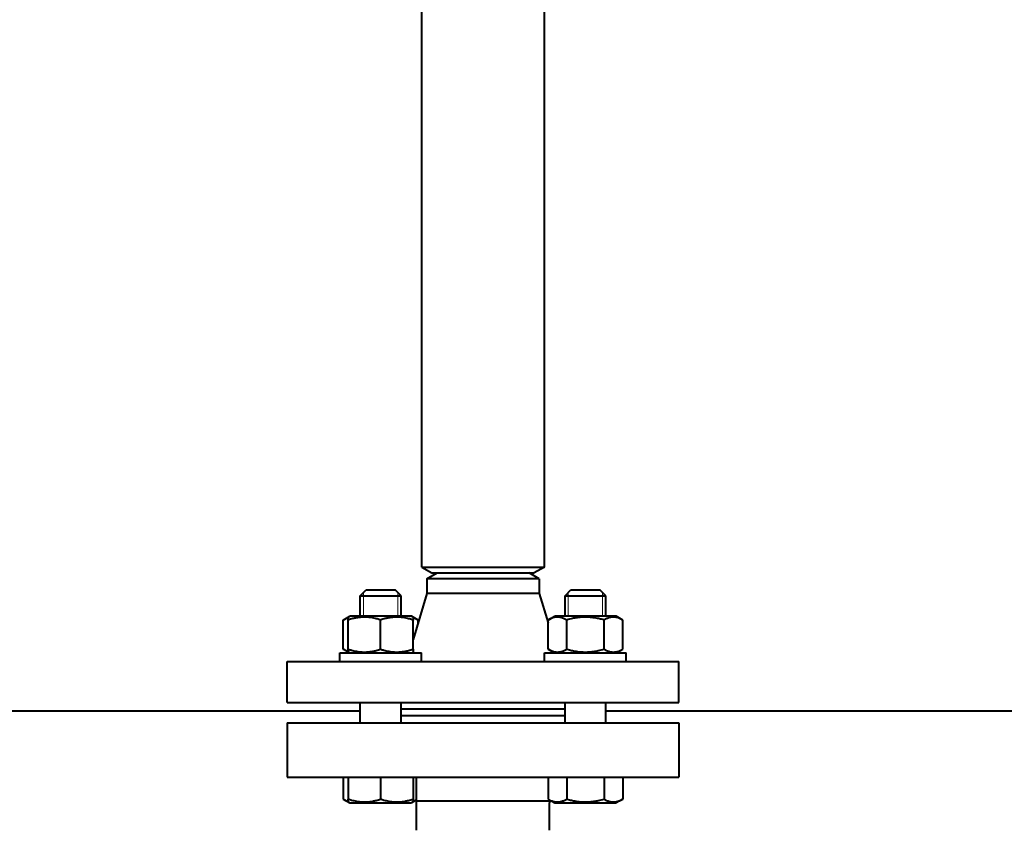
# Model space of a CAD drawing. Header units: millimetres. Extents: x -4428 to 3866, y -3426 to 3855.
# Tile 11 of 191: x -2451 to -2162, y -2718 to -2480. Entities that reach past the tile are written whole.
import ezdxf

# ---------------------------------------------------------------- set-up
doc = ezdxf.new("R2010")
doc.units = ezdxf.units.MM
doc.linetypes.add('K5LT_BASIC', pattern=[0])
doc.linetypes.add('K5LT_THIN', pattern=[0])
doc.layers.add('Системный слой', color=7, linetype='Continuous')
doc.styles.add('KDIMTEXTSTYLE', font='GOST_AU.SHX', dxfattribs={"width": 0.96, "oblique": 15, "height": 5})
doc.dimstyles.new('KDIMSTYLE (1.00)', dxfattribs={"dimtxt": 5, "dimasz": 1, "dimexe": 2, "dimexo": 0, "dimgap": 1, "dimtad": 1, "dimtxsty": 'KDIMTEXTSTYLE', "dimsah": 1, "dimcen": 0, "dimdle": 1, "dimadec": 0, "dimazin": 0, "dimtfac": 0.667, "dimtmove": 0, "dimatfit": 3, "dimfxl": 1, "dimtvp": 1, "dimtolj": 1, "dimtzin": 0, "dimarcsym": 0})

# ---------------------------------------------------------------- blocks, each defined once
blk = doc.blocks.new('KDIMARROW_01')
at = {"layer": 'Системный слой'}
blk.add_hatch(color=0, dxfattribs=at).paths.add_polyline_path([(0, 0), (-5, 0.66), (-4.5, 0), (-5, -0.66)])
at = {"layer": 'Системный слой', "color": 0, "linetype": 'K5LT_THIN', "lineweight": 20}
for p, q in [((-4.5, 0), (-5, 0.66)), ((-5, 0.66), (0, 0)), ((0, 0), (-5, -0.66)), ((-5, -0.66), (-4.5, 0)), ((0, 0), (-1, 0))]:
    blk.add_line(p, q, dxfattribs=at)
blk = doc.blocks.new('U22')
at = {"layer": 'Системный слой', "color": 150, "linetype": 'K5LT_BASIC', "lineweight": 40, "true_color": 0x0080ff}
for p, q in [((-2333.34, -2640.86), (-2333.34, -2219)), ((-2297.34, -2640.86), (-2297.34, -2219)), ((-2333.34, -2640.86), (-2330.34, -2642.59)), ((-2333.34, -2640.86), (-2297.34, -2640.86)), ((-2297.34, -2640.86), (-2300.34, -2642.59)), ((-2331.84, -2644.32), (-2328.84, -2642.59)), ((-2331.84, -2644.32), (-2331.84, -2648.59)), ((-2298.84, -2644.32), (-2331.84, -2644.32)), ((-2330.34, -2642.59), (-2300.34, -2642.59)), ((-2298.84, -2644.32), (-2301.84, -2642.59)), ((-2298.84, -2644.32), (-2298.84, -2648.59)), ((-2351.39, -2649.34), (-2349.64, -2647.59)), ((-2351.39, -2655.29), (-2351.39, -2649.34)), ((-2351.39, -2649.34), (-2339.39, -2649.34)), ((-2349.64, -2647.59), (-2341.14, -2647.59)), ((-2339.39, -2649.34), (-2341.14, -2647.59)), ((-2339.39, -2655.29), (-2339.39, -2649.34)), ((-2331.84, -2648.59), (-2335.89, -2662.1)), ((-2298.84, -2648.59), (-2331.84, -2648.59)), ((-2298.84, -2648.59), (-2296.25, -2657.2)), ((-2291.28, -2649.34), (-2289.53, -2647.59)), ((-2291.28, -2655.29), (-2291.28, -2649.34)), ((-2291.28, -2649.34), (-2285.28, -2649.34)), ((-2289.53, -2647.59), (-2285.28, -2647.59)), ((-2285.28, -2647.59), (-2281.03, -2647.59)), ((-2285.28, -2649.34), (-2279.28, -2649.34)), ((-2279.28, -2649.34), (-2281.03, -2647.59)), ((-2279.28, -2655.29), (-2279.28, -2649.34)), ((-2356.36, -2656.41), (-2354.41, -2655.29)), ((-2354.89, -2655.57), (-2354.41, -2655.29)), ((-2354.89, -2656.41), (-2354.89, -2655.57)), ((-2336.36, -2655.29), (-2354.41, -2655.29)), ((-2335.89, -2655.57), (-2336.36, -2655.29)), ((-2334.42, -2656.41), (-2336.36, -2655.29)), ((-2335.89, -2655.57), (-2335.89, -2656.41)), ((-2296.25, -2656.41), (-2294.31, -2655.29)), ((-2276.26, -2655.29), (-2294.31, -2655.29)), ((-2274.31, -2656.41), (-2276.26, -2655.29)), ((-2356.36, -2664.97), (-2356.36, -2656.41)), ((-2354.89, -2664.97), (-2354.89, -2656.41)), ((-2345.39, -2664.97), (-2345.39, -2656.41)), ((-2335.89, -2664.97), (-2335.89, -2656.41)), ((-2334.42, -2657.2), (-2334.42, -2656.41)), ((-2296.25, -2664.97), (-2296.25, -2656.41)), ((-2290.77, -2664.97), (-2290.77, -2656.41)), ((-2279.8, -2664.97), (-2279.8, -2656.41)), ((-2274.31, -2664.97), (-2274.31, -2656.41)), ((-2357.39, -2668.59), (-2357.39, -2666.09)), ((-2357.39, -2666.09), (-2333.39, -2666.09)), ((-2354.41, -2666.09), (-2356.36, -2664.97)), ((-2354.89, -2665.82), (-2354.89, -2664.97)), ((-2354.41, -2666.09), (-2354.89, -2665.82)), ((-2336.36, -2666.09), (-2335.89, -2665.82)), ((-2335.89, -2664.97), (-2335.89, -2665.82)), ((-2333.39, -2668.59), (-2333.39, -2666.09)), ((-2297.28, -2668.59), (-2297.28, -2666.09)), ((-2297.28, -2666.09), (-2273.28, -2666.09)), ((-2294.31, -2666.09), (-2296.25, -2664.97)), ((-2276.26, -2666.09), (-2274.31, -2664.97)), ((-2273.28, -2668.59), (-2273.28, -2666.09)), ((-2372.84, -2680.59), (-2372.84, -2668.59)), ((-2372.84, -2668.59), (-2257.84, -2668.59)), ((-2257.84, -2680.59), (-2257.84, -2668.59)), ((-2372.84, -2680.59), (-2257.84, -2680.59)), ((-2351.39, -2686.59), (-2351.39, -2680.59)), ((-2339.39, -2686.59), (-2339.39, -2680.59)), ((-2291.28, -2686.59), (-2291.28, -2680.59)), ((-2279.28, -2686.59), (-2279.28, -2680.59)), ((-2529.28, -2683.09), (-2351.39, -2683.09)), ((-2291.28, -2682.59), (-2339.39, -2682.59)), ((-2291.28, -2684.59), (-2339.39, -2684.59)), ((-2279.28, -2683.09), (-2012.23, -2683.09)), ((-2372.84, -2686.59), (-2257.84, -2686.59)), ((-2372.84, -2686.59), (-2372.84, -2702.59)), ((-2257.84, -2686.59), (-2257.84, -2702.59)), ((-2372.84, -2702.59), (-2257.84, -2702.59)), ((-2356.36, -2702.59), (-2356.36, -2708.97)), ((-2354.89, -2702.59), (-2354.89, -2708.97)), ((-2345.39, -2702.59), (-2345.39, -2708.97)), ((-2335.89, -2702.59), (-2335.89, -2708.97)), ((-2334.84, -2709.59), (-2334.84, -2702.59)), ((-2296.25, -2702.59), (-2296.25, -2708.97)), ((-2290.77, -2702.59), (-2290.77, -2708.97)), ((-2279.8, -2702.59), (-2279.8, -2708.97)), ((-2274.31, -2702.59), (-2274.31, -2708.97)), ((-2356.36, -2708.97), (-2354.41, -2710.09)), ((-2354.89, -2709.82), (-2354.89, -2708.97)), ((-2354.89, -2709.82), (-2354.41, -2710.09)), ((-2354.41, -2710.09), (-2345.39, -2710.09)), ((-2345.39, -2710.09), (-2336.36, -2710.09)), ((-2334.84, -2709.21), (-2336.36, -2710.09)), ((-2335.89, -2709.82), (-2336.36, -2710.09)), ((-2335.89, -2708.97), (-2335.89, -2709.82)), ((-2315.34, -2709.59), (-2334.86, -2709.59)), ((-2334.84, -2718.15), (-2334.84, -2710.09)), ((-2334.84, -2718.15), (-2334.84, -2710.09)), ((-2295.81, -2709.59), (-2315.34, -2709.59)), ((-2296.25, -2708.97), (-2294.31, -2710.09)), ((-2295.84, -2709.59), (-2295.84, -2709.21)), ((-2295.84, -2718.15), (-2295.84, -2710.09)), ((-2294.31, -2710.09), (-2276.26, -2710.09)), ((-2274.31, -2708.97), (-2276.26, -2710.09))]:
    blk.add_line(p, q, dxfattribs=at)
at = {"layer": 'Системный слой', "color": 7, "linetype": 'K5LT_THIN', "lineweight": 20}
for p, q in [((-2350.44, -2649.34), (-2350.44, -2648.39)), ((-2350.44, -2655.29), (-2350.44, -2649.34)), ((-2340.34, -2649.34), (-2340.34, -2648.39)), ((-2340.34, -2655.29), (-2340.34, -2649.34)), ((-2290.34, -2649.34), (-2290.34, -2648.39)), ((-2290.34, -2655.29), (-2290.34, -2649.34)), ((-2280.23, -2649.34), (-2280.23, -2648.39)), ((-2280.23, -2655.29), (-2280.23, -2649.34))]:
    blk.add_line(p, q, dxfattribs=at)
at = {"layer": 'Системный слой', "color": 150, "linetype": 'K5LT_BASIC', "lineweight": 40, "true_color": 0x0080ff}
for centre, start, end in [((-2339.84, -2710.09), 0, 5.7392), ((-2290.84, -2710.09), 174.2608, 180)]:
    blk.add_arc(centre, 5, start, end, dxfattribs=at)
for points, knots in [([(-2354.89, -2655.76), (-2355.05, -2655.81), (-2355.31, -2655.9), (-2355.8, -2656.11), (-2356.13, -2656.29), (-2356.36, -2656.41)], [0, 0, 0, 0, 1.912507, 3.220306, 6, 6, 6, 6]), ([(-2345.39, -2656.41), (-2345.71, -2656.31), (-2346.25, -2656.14), (-2347.06, -2655.93), (-2347.77, -2655.78), (-2348.37, -2655.69), (-2348.91, -2655.62), (-2349.45, -2655.58), (-2350.11, -2655.56), (-2350.67, -2655.57), (-2351.23, -2655.61), (-2351.82, -2655.67), (-2352.65, -2655.81), (-2353.67, -2656.04), (-2354.44, -2656.26), (-2354.89, -2656.41)], [0, 0, 0, 0, 1.679816, 2.780687, 4.100621, 5.29978, 5.785161, 6.773962, 7.999819, 9.102067, 9.530451, 10.806592, 12.055167, 13.667644, 16, 16, 16, 16]), ([(-2335.89, -2656.41), (-2336.21, -2656.31), (-2336.75, -2656.14), (-2337.56, -2655.93), (-2338.27, -2655.78), (-2338.87, -2655.69), (-2339.41, -2655.62), (-2339.95, -2655.58), (-2340.61, -2655.56), (-2341.17, -2655.57), (-2341.73, -2655.61), (-2342.32, -2655.67), (-2343.15, -2655.81), (-2344.17, -2656.04), (-2344.94, -2656.26), (-2345.39, -2656.41)], [0, 0, 0, 0, 1.679816, 2.780687, 4.100621, 5.29978, 5.785161, 6.773962, 7.999819, 9.102067, 9.530451, 10.806592, 12.055167, 13.667644, 16, 16, 16, 16]), ([(-2334.42, -2656.41), (-2334.57, -2656.33), (-2334.84, -2656.18), (-2335.33, -2655.95), (-2335.66, -2655.83), (-2335.89, -2655.76)], [0, 0, 0, 0, 1.918281, 3.26766, 6, 6, 6, 6]), ([(-2290.77, -2656.41), (-2291.01, -2656.28), (-2291.41, -2656.07), (-2291.94, -2655.85), (-2292.36, -2655.72), (-2292.73, -2655.63), (-2293.11, -2655.58), (-2293.5, -2655.56), (-2293.87, -2655.58), (-2294.24, -2655.62), (-2294.63, -2655.71), (-2295.19, -2655.88), (-2295.73, -2656.12), (-2296.13, -2656.34), (-2296.25, -2656.41)], [0, 0, 0, 0, 2.031939, 3.311633, 4.396645, 5.423589, 6.350589, 7.49983, 8.533187, 9.335775, 10.524184, 11.684847, 13.915004, 15, 15, 15, 15]), ([(-2279.8, -2656.41), (-2280.06, -2656.34), (-2280.71, -2656.16), (-2281.89, -2655.89), (-2283.09, -2655.7), (-2284.01, -2655.61), (-2284.52, -2655.58), (-2284.86, -2655.57), (-2285.14, -2655.57), (-2285.44, -2655.57), (-2285.81, -2655.57), (-2286.26, -2655.59), (-2286.91, -2655.64), (-2287.85, -2655.75), (-2288.92, -2655.94), (-2289.92, -2656.18), (-2290.49, -2656.33), (-2290.77, -2656.41)], [0, 0, 0, 0, 3.152296, 8.024027, 14.430358, 17.4743, 18.996271, 20.518242, 21.409855, 22.301468, 24.084694, 25.867919, 27.651145, 31.792504, 37.072525, 40.536262, 44, 44, 44, 44]), ([(-2274.31, -2656.41), (-2274.56, -2656.28), (-2274.95, -2656.07), (-2275.49, -2655.85), (-2275.9, -2655.72), (-2276.27, -2655.63), (-2276.66, -2655.58), (-2277.04, -2655.56), (-2277.41, -2655.58), (-2277.79, -2655.62), (-2278.17, -2655.71), (-2278.73, -2655.88), (-2279.28, -2656.12), (-2279.67, -2656.34), (-2279.8, -2656.41)], [0, 0, 0, 0, 2.031939, 3.311633, 4.396645, 5.423589, 6.350589, 7.49983, 8.533187, 9.335775, 10.524184, 11.684847, 13.915004, 15, 15, 15, 15]), ([(-2356.36, -2664.97), (-2356.2, -2665.06), (-2355.94, -2665.2), (-2355.45, -2665.43), (-2355.11, -2665.56), (-2354.89, -2665.62)], [0, 0, 0, 0, 1.918281, 3.26766, 6, 6, 6, 6]), ([(-2354.89, -2664.97), (-2354.56, -2665.08), (-2354.02, -2665.24), (-2353.22, -2665.45), (-2352.5, -2665.6), (-2351.91, -2665.7), (-2351.37, -2665.76), (-2350.83, -2665.8), (-2350.16, -2665.82), (-2349.61, -2665.81), (-2349.05, -2665.77), (-2348.46, -2665.71), (-2347.63, -2665.58), (-2346.61, -2665.35), (-2345.84, -2665.12), (-2345.39, -2664.97)], [0, 0, 0, 0, 1.679816, 2.780687, 4.100621, 5.29978, 5.785161, 6.773962, 7.999819, 9.102067, 9.530451, 10.806592, 12.055167, 13.667644, 16, 16, 16, 16]), ([(-2345.39, -2664.97), (-2345.06, -2665.08), (-2344.52, -2665.24), (-2343.72, -2665.45), (-2343, -2665.6), (-2342.41, -2665.7), (-2341.87, -2665.76), (-2341.33, -2665.8), (-2340.66, -2665.82), (-2340.11, -2665.81), (-2339.55, -2665.77), (-2338.96, -2665.71), (-2338.13, -2665.58), (-2337.11, -2665.35), (-2336.34, -2665.12), (-2335.89, -2664.97)], [0, 0, 0, 0, 1.679816, 2.780687, 4.100621, 5.29978, 5.785161, 6.773962, 7.999819, 9.102067, 9.530451, 10.806592, 12.055167, 13.667644, 16, 16, 16, 16]), ([(-2296.25, -2664.97), (-2296.01, -2665.11), (-2295.62, -2665.32), (-2295.08, -2665.53), (-2294.67, -2665.66), (-2294.29, -2665.75), (-2293.91, -2665.8), (-2293.53, -2665.82), (-2293.16, -2665.81), (-2292.78, -2665.76), (-2292.4, -2665.68), (-2291.84, -2665.5), (-2291.29, -2665.26), (-2290.9, -2665.04), (-2290.77, -2664.97)], [0, 0, 0, 0, 2.031939, 3.311633, 4.396645, 5.423589, 6.350589, 7.49983, 8.533187, 9.335775, 10.524184, 11.684847, 13.915004, 15, 15, 15, 15]), ([(-2290.77, -2664.97), (-2290.51, -2665.04), (-2289.86, -2665.22), (-2288.67, -2665.5), (-2287.48, -2665.69), (-2286.56, -2665.77), (-2286.04, -2665.8), (-2285.71, -2665.81), (-2285.43, -2665.82), (-2285.13, -2665.82), (-2284.76, -2665.81), (-2284.31, -2665.79), (-2283.66, -2665.74), (-2282.72, -2665.63), (-2281.65, -2665.44), (-2280.64, -2665.2), (-2280.08, -2665.05), (-2279.8, -2664.97)], [0, 0, 0, 0, 3.152296, 8.024027, 14.430358, 17.4743, 18.996271, 20.518242, 21.409855, 22.301468, 24.084694, 25.867919, 27.651145, 31.792504, 37.072525, 40.536262, 44, 44, 44, 44]), ([(-2279.8, -2664.97), (-2279.56, -2665.11), (-2279.16, -2665.32), (-2278.63, -2665.53), (-2278.21, -2665.66), (-2277.84, -2665.75), (-2277.46, -2665.8), (-2277.07, -2665.82), (-2276.7, -2665.81), (-2276.33, -2665.76), (-2275.94, -2665.68), (-2275.38, -2665.5), (-2274.84, -2665.26), (-2274.44, -2665.04), (-2274.31, -2664.97)], [0, 0, 0, 0, 2.031939, 3.311633, 4.396645, 5.423589, 6.350589, 7.49983, 8.533187, 9.335775, 10.524184, 11.684847, 13.915004, 15, 15, 15, 15]), ([(-2356.36, -2708.97), (-2356.2, -2709.06), (-2355.94, -2709.2), (-2355.45, -2709.43), (-2355.11, -2709.56), (-2354.89, -2709.62)], [0, 0, 0, 0, 1.918281, 3.26766, 6, 6, 6, 6]), ([(-2354.89, -2708.97), (-2354.56, -2709.08), (-2354.02, -2709.24), (-2353.22, -2709.45), (-2352.5, -2709.6), (-2351.91, -2709.7), (-2351.37, -2709.76), (-2350.83, -2709.8), (-2350.16, -2709.82), (-2349.61, -2709.81), (-2349.05, -2709.77), (-2348.46, -2709.71), (-2347.63, -2709.58), (-2346.61, -2709.35), (-2345.84, -2709.12), (-2345.39, -2708.97)], [0, 0, 0, 0, 1.679816, 2.780687, 4.100621, 5.29978, 5.785161, 6.773962, 7.999819, 9.102067, 9.530451, 10.806592, 12.055167, 13.667644, 16, 16, 16, 16]), ([(-2345.39, -2708.97), (-2345.06, -2709.08), (-2344.52, -2709.24), (-2343.72, -2709.45), (-2343, -2709.6), (-2342.41, -2709.7), (-2341.87, -2709.76), (-2341.33, -2709.8), (-2340.66, -2709.82), (-2340.11, -2709.81), (-2339.55, -2709.77), (-2338.96, -2709.71), (-2338.13, -2709.58), (-2337.11, -2709.35), (-2336.34, -2709.12), (-2335.89, -2708.97)], [0, 0, 0, 0, 1.679816, 2.780687, 4.100621, 5.29978, 5.785161, 6.773962, 7.999819, 9.102067, 9.530451, 10.806592, 12.055167, 13.667644, 16, 16, 16, 16]), ([(-2335.89, -2709.62), (-2335.67, -2709.56), (-2335.32, -2709.43), (-2334.97, -2709.26), (-2334.84, -2709.2)], [0, 0, 0, 0, 3.049514, 5, 5, 5, 5]), ([(-2296.25, -2708.97), (-2296.01, -2709.11), (-2295.62, -2709.32), (-2295.08, -2709.53), (-2294.67, -2709.66), (-2294.29, -2709.75), (-2293.91, -2709.8), (-2293.53, -2709.82), (-2293.16, -2709.81), (-2292.78, -2709.76), (-2292.4, -2709.68), (-2291.84, -2709.5), (-2291.29, -2709.26), (-2290.9, -2709.04), (-2290.77, -2708.97)], [0, 0, 0, 0, 2.031939, 3.311633, 4.396645, 5.423589, 6.350589, 7.49983, 8.533187, 9.335775, 10.524184, 11.684847, 13.915004, 15, 15, 15, 15]), ([(-2290.77, -2708.97), (-2290.51, -2709.04), (-2289.86, -2709.22), (-2288.67, -2709.5), (-2287.48, -2709.69), (-2286.56, -2709.77), (-2286.04, -2709.8), (-2285.71, -2709.81), (-2285.43, -2709.82), (-2285.13, -2709.82), (-2284.76, -2709.81), (-2284.31, -2709.79), (-2283.66, -2709.74), (-2282.72, -2709.63), (-2281.65, -2709.44), (-2280.64, -2709.2), (-2280.08, -2709.05), (-2279.8, -2708.97)], [0, 0, 0, 0, 3.152296, 8.024027, 14.430358, 17.4743, 18.996271, 20.518242, 21.409855, 22.301468, 24.084694, 25.867919, 27.651145, 31.792504, 37.072525, 40.536262, 44, 44, 44, 44]), ([(-2279.8, -2708.97), (-2279.56, -2709.11), (-2279.16, -2709.32), (-2278.63, -2709.53), (-2278.21, -2709.66), (-2277.84, -2709.75), (-2277.46, -2709.8), (-2277.07, -2709.82), (-2276.7, -2709.81), (-2276.33, -2709.76), (-2275.94, -2709.68), (-2275.38, -2709.5), (-2274.84, -2709.26), (-2274.44, -2709.04), (-2274.31, -2708.97)], [0, 0, 0, 0, 2.031939, 3.311633, 4.396645, 5.423589, 6.350589, 7.49983, 8.533187, 9.335775, 10.524184, 11.684847, 13.915004, 15, 15, 15, 15])]:
    blk.add_open_spline(points, degree=3, knots=knots, dxfattribs=at)

msp = doc.modelspace()

# ---------------------------------------------------------------- block references
at = {"layer": 'Системный слой'}
msp.add_blockref('U22', (0, 0), dxfattribs=at)

# ---------------------------------------------------------------- dimensions: what is measured, and where the dimension line sits
at = {"layer": 'Системный слой', "color": 7}
msp.add_linear_dim(base=(-4135.336, -3162.711), p1=(47.664, -1618.592), p2=(-4135.336, -1408.744), location=(-2079.336, -3162.711), dimstyle='KDIMSTYLE (1.00)', override={"dimexo": 0, "dimpost": '\\H75.0;\\W0.965;\\Q15;<>', "dimblk1": 'KDIMARROW_01', "dimblk2": 'KDIMARROW_01', "dimse1": 0, "dimse2": 0, "dimclrt": 7, "dimtolj": 1}, dxfattribs=at).render()

doc.saveas('drawing.dxf')
